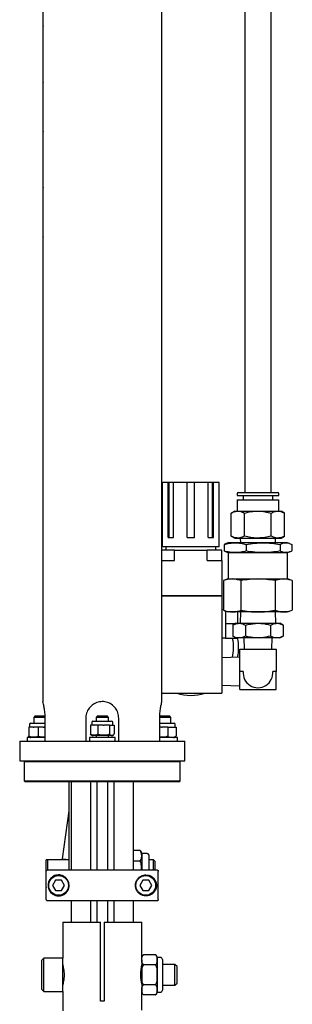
# Model space of a CAD drawing. Header units: inches. Extents: x 22 to 75, y 2 to 108.
# Tile 8 of 19: x 52.47 to 57.63, y 27.14 to 45.81. Entities that reach past the tile are written whole.
import ezdxf

# ---------------------------------------------------------------- set-up
doc = ezdxf.new("R2010")
doc.units = ezdxf.units.IN
doc.header["$MEASUREMENT"] = 0

msp = doc.modelspace()

# ---------------------------------------------------------------- linework, layer by layer
at = {"color": 7, "linetype": 'Continuous', "lineweight": 25}
for p, q in [((55.154, 32.874), (55.154, 46.893)), ((52.904, 46.628), (52.904, 45.69)), ((52.904, 45.69), (52.904, 44.628)), ((52.907, 45.69), (52.904, 45.69)), ((52.911, 45.69), (52.907, 45.69)), ((52.911, 44.672), (52.911, 45.646)), ((52.904, 44.628), (52.904, 43.69)), ((52.904, 44.628), (52.907, 44.628)), ((52.907, 44.628), (52.908, 44.623)), ((52.911, 44.628), (52.907, 44.628)), ((52.904, 43.69), (52.904, 42.628)), ((52.907, 43.69), (52.904, 43.69)), ((52.911, 43.69), (52.907, 43.69)), ((52.911, 42.672), (52.911, 43.646)), ((52.904, 42.628), (52.904, 41.69)), ((52.904, 42.628), (52.907, 42.628)), ((52.907, 42.628), (52.908, 42.623)), ((52.911, 42.628), (52.907, 42.628)), ((52.904, 41.69), (52.904, 40.628)), ((52.907, 41.69), (52.904, 41.69)), ((52.91, 41.69), (52.907, 41.69)), ((52.911, 40.672), (52.911, 41.646)), ((52.904, 40.628), (52.904, 32.874)), ((52.904, 40.628), (52.907, 40.628)), ((52.907, 40.628), (52.908, 40.623)), ((52.91, 40.628), (52.907, 40.628)), ((56.726, 38.98), (56.726, 36.846)), ((57.226, 36.846), (57.226, 38.98)), ((55.169, 35.993), (55.169, 37.033)), ((55.277, 37.033), (55.169, 37.033)), ((55.277, 35.993), (55.277, 37.033)), ((55.293, 37.033), (55.277, 37.033)), ((55.293, 35.993), (55.293, 37.033)), ((55.375, 37.033), (55.293, 37.033)), ((55.375, 35.993), (55.375, 37.033)), ((55.635, 37.033), (55.375, 37.033)), ((55.635, 35.993), (55.635, 37.033)), ((55.773, 37.033), (55.635, 37.033)), ((55.773, 35.993), (55.773, 37.033)), ((56.034, 37.033), (55.773, 37.033)), ((56.034, 35.993), (56.034, 37.033)), ((56.116, 37.033), (56.034, 37.033)), ((56.116, 35.993), (56.116, 37.033)), ((56.131, 37.033), (56.116, 37.033)), ((56.131, 35.993), (56.131, 37.033)), ((56.239, 37.033), (56.131, 37.033)), ((56.239, 35.993), (56.239, 37.033)), ((56.582, 36.826), (56.582, 36.787)), ((56.602, 36.846), (56.652, 36.846)), ((56.652, 36.846), (57.35, 36.846)), ((57.369, 36.787), (57.369, 36.826)), ((56.582, 36.787), (56.635, 36.787)), ((56.582, 36.708), (56.582, 36.492)), ((56.582, 36.708), (56.635, 36.708)), ((56.635, 36.787), (57.369, 36.787)), ((56.635, 36.708), (57.369, 36.708)), ((56.696, 36.787), (56.696, 36.708)), ((57.255, 36.708), (57.255, 36.787)), ((57.369, 36.492), (57.369, 36.708)), ((56.538, 36.492), (56.47, 36.453)), ((56.47, 36.019), (56.47, 36.453)), ((56.538, 36.492), (56.597, 36.492)), ((56.597, 36.492), (56.976, 36.492)), ((56.723, 36.019), (56.723, 36.453)), ((56.976, 36.492), (57.355, 36.492)), ((57.228, 36.019), (57.228, 36.453)), ((57.355, 36.492), (57.413, 36.492)), ((57.481, 36.453), (57.413, 36.492)), ((57.481, 36.019), (57.481, 36.453)), ((55.165, 35.993), (55.165, 35.812)), ((55.165, 35.993), (55.169, 35.993)), ((55.277, 35.993), (55.375, 35.993)), ((55.635, 35.993), (55.773, 35.993)), ((56.034, 35.993), (56.131, 35.993)), ((56.239, 35.993), (56.244, 35.993)), ((56.244, 35.812), (56.244, 35.993)), ((56.377, 35.877), (56.336, 35.86)), ((56.336, 35.86), (56.336, 35.735)), ((56.413, 35.891), (56.377, 35.878)), ((56.545, 35.891), (56.413, 35.891)), ((56.47, 36.019), (56.538, 35.98)), ((56.538, 35.98), (56.597, 35.98)), ((57.073, 35.891), (56.545, 35.891)), ((56.597, 35.98), (56.976, 35.98)), ((56.642, 35.98), (56.645, 35.891)), ((56.753, 35.86), (56.753, 35.735)), ((56.976, 35.98), (57.355, 35.98)), ((57.504, 35.891), (57.073, 35.891)), ((57.307, 35.891), (57.309, 35.98)), ((57.355, 35.98), (57.413, 35.98)), ((57.393, 35.86), (57.393, 35.735)), ((57.413, 35.98), (57.481, 36.019)), ((57.538, 35.891), (57.504, 35.891)), ((57.575, 35.878), (57.538, 35.891)), ((57.615, 35.86), (57.615, 35.735)), ((55.271, 35.753), (55.154, 35.753)), ((55.704, 35.812), (55.165, 35.812)), ((55.232, 35.812), (55.232, 35.753)), ((55.395, 35.753), (55.271, 35.753)), ((55.395, 35.556), (55.395, 35.753)), ((55.395, 35.753), (56.013, 35.753)), ((56.244, 35.812), (55.704, 35.812)), ((56.013, 35.556), (56.013, 35.753)), ((56.137, 35.753), (56.013, 35.753)), ((56.295, 35.753), (56.137, 35.753)), ((56.177, 35.753), (56.177, 35.812)), ((56.295, 35.556), (56.295, 35.753)), ((56.336, 35.735), (56.377, 35.718)), ((56.377, 35.717), (56.413, 35.704)), ((56.413, 35.704), (56.413, 35.204)), ((56.413, 35.704), (56.545, 35.704)), ((56.545, 35.704), (57.073, 35.704)), ((57.073, 35.704), (57.504, 35.704)), ((57.504, 35.704), (57.538, 35.704)), ((57.538, 35.704), (57.575, 35.717)), ((57.538, 35.204), (57.538, 35.704)), ((55.154, 35.556), (55.395, 35.556)), ((56.013, 35.556), (56.295, 35.556)), ((56.295, 35.556), (56.295, 34.891)), ((56.413, 35.204), (56.326, 35.173)), ((56.326, 35.173), (56.326, 34.61)), ((56.413, 35.204), (56.488, 35.204)), ((56.488, 35.204), (56.976, 35.204)), ((56.651, 35.173), (56.651, 34.61)), ((56.976, 35.204), (57.463, 35.204)), ((57.3, 35.173), (57.3, 34.61)), ((57.463, 35.204), (57.538, 35.204)), ((57.625, 35.173), (57.538, 35.204)), ((57.625, 35.173), (57.625, 34.61)), ((55.154, 34.891), (56.295, 34.891)), ((55.154, 34.887), (56.295, 34.887)), ((56.295, 34.891), (56.291, 34.887)), ((56.295, 34.887), (56.295, 33.036)), ((56.326, 34.624), (56.295, 34.622)), ((56.326, 34.61), (56.413, 34.579)), ((56.362, 34.597), (56.362, 34.355)), ((56.488, 34.579), (56.413, 34.579)), ((56.976, 34.579), (56.488, 34.579)), ((56.587, 34.579), (56.587, 34.364)), ((56.645, 34.579), (56.638, 34.364)), ((57.463, 34.579), (56.976, 34.579)), ((57.313, 34.364), (57.306, 34.579)), ((57.538, 34.579), (57.463, 34.579)), ((57.538, 34.579), (57.625, 34.61)), ((56.547, 34.355), (56.362, 34.355)), ((56.362, 34.355), (56.362, 34.074)), ((56.562, 34.364), (56.498, 34.327)), ((56.498, 34.327), (56.498, 34.122)), ((56.562, 34.364), (56.618, 34.364)), ((56.618, 34.364), (56.976, 34.364)), ((56.737, 34.327), (56.737, 34.122)), ((56.976, 34.364), (57.334, 34.364)), ((57.214, 34.327), (57.214, 34.122)), ((57.334, 34.364), (57.389, 34.364)), ((57.453, 34.327), (57.389, 34.364)), ((57.453, 34.327), (57.453, 34.122)), ((56.295, 34.089), (56.362, 34.085)), ((56.587, 34.074), (56.362, 34.074)), ((56.498, 34.122), (56.562, 34.085)), ((56.618, 34.085), (56.562, 34.085)), ((56.587, 34.085), (56.587, 34.074)), ((56.976, 34.085), (56.618, 34.085)), ((56.706, 34.085), (56.712, 33.87)), ((57.334, 34.085), (56.976, 34.085)), ((57.239, 33.87), (57.246, 34.085)), ((57.389, 34.085), (57.334, 34.085)), ((57.389, 34.085), (57.453, 34.122)), ((56.632, 33.45), (56.632, 33.87)), ((56.632, 33.87), (57.319, 33.87)), ((57.319, 33.87), (57.319, 33.45)), ((56.632, 33.72), (56.295, 33.707)), ((56.696, 33.45), (56.632, 33.45)), ((56.632, 33.106), (56.632, 33.45)), ((57.319, 33.45), (57.255, 33.45)), ((57.319, 33.106), (57.319, 33.45)), ((56.295, 33.193), (56.632, 33.18)), ((56.632, 33.106), (57.319, 33.106)), ((55.154, 33.036), (56.295, 33.036)), ((52.749, 32.599), (52.73, 32.579)), ((52.73, 32.579), (52.73, 32.472)), ((52.949, 32.579), (52.73, 32.579)), ((52.946, 32.599), (52.749, 32.599)), ((52.948, 32.128), (52.948, 32.565)), ((53.716, 32.565), (53.716, 32.128)), ((53.851, 32.509), (54.206, 32.509)), ((53.93, 32.599), (53.911, 32.579)), ((53.911, 32.579), (53.911, 32.509)), ((54.147, 32.579), (53.911, 32.579)), ((54.127, 32.599), (53.93, 32.599)), ((54.147, 32.579), (54.127, 32.599)), ((54.147, 32.509), (54.147, 32.579)), ((54.341, 32.128), (54.341, 32.565)), ((55.295, 32.579), (55.108, 32.579)), ((55.109, 32.565), (55.109, 32.128)), ((55.28, 32.599), (55.111, 32.599)), ((55.308, 32.599), (55.28, 32.599)), ((55.328, 32.579), (55.295, 32.579)), ((55.328, 32.579), (55.308, 32.599)), ((55.328, 32.472), (55.328, 32.579)), ((52.636, 32.394), (52.636, 32.226)), ((52.719, 32.394), (52.636, 32.394)), ((52.651, 32.452), (52.651, 32.394)), ((52.67, 32.472), (52.948, 32.472)), ((52.719, 32.394), (52.731, 32.394)), ((52.814, 32.394), (52.731, 32.394)), ((52.814, 32.394), (52.814, 32.226)), ((52.912, 32.394), (52.814, 32.394)), ((52.912, 32.394), (52.927, 32.394)), ((52.948, 32.394), (52.927, 32.394)), ((53.804, 32.431), (53.804, 32.264)), ((53.869, 32.431), (53.804, 32.431)), ((53.832, 32.49), (53.832, 32.431)), ((53.869, 32.431), (53.878, 32.431)), ((53.943, 32.431), (53.878, 32.431)), ((53.943, 32.431), (53.943, 32.264)), ((54.048, 32.431), (53.943, 32.431)), ((54.048, 32.431), (54.063, 32.431)), ((54.168, 32.431), (54.063, 32.431)), ((54.168, 32.431), (54.168, 32.264)), ((54.168, 32.431), (54.208, 32.431)), ((54.208, 32.431), (54.214, 32.431)), ((54.214, 32.431), (54.254, 32.431)), ((54.226, 32.431), (54.226, 32.49)), ((54.254, 32.431), (54.254, 32.264)), ((55.109, 32.472), (55.387, 32.472)), ((55.15, 32.394), (55.109, 32.394)), ((55.15, 32.394), (55.165, 32.394)), ((55.267, 32.394), (55.165, 32.394)), ((55.267, 32.394), (55.342, 32.394)), ((55.267, 32.394), (55.267, 32.226)), ((55.342, 32.394), (55.353, 32.394)), ((55.353, 32.394), (55.429, 32.394)), ((55.407, 32.394), (55.407, 32.452)), ((55.429, 32.394), (55.429, 32.226)), ((52.466, 32.128), (52.466, 31.753)), ((52.466, 32.128), (55.591, 32.128)), ((52.606, 32.197), (52.606, 32.128)), ((52.948, 32.197), (52.606, 32.197)), ((53.788, 32.197), (53.788, 32.128)), ((54.231, 32.197), (53.788, 32.197)), ((53.816, 32.25), (53.804, 32.264)), ((54.052, 32.234), (53.858, 32.234)), ((53.911, 32.234), (53.911, 32.197)), ((54.199, 32.234), (54.052, 32.234)), ((54.147, 32.197), (54.147, 32.234)), ((54.27, 32.197), (54.231, 32.197)), ((54.27, 32.128), (54.27, 32.197)), ((55.433, 32.197), (55.109, 32.197)), ((55.451, 32.197), (55.433, 32.197)), ((55.451, 32.128), (55.451, 32.197)), ((55.591, 31.753), (55.591, 32.128)), ((52.466, 31.753), (55.591, 31.753)), ((52.567, 31.753), (52.552, 31.738)), ((55.505, 31.738), (55.49, 31.753)), ((52.552, 31.738), (52.552, 31.374)), ((54.029, 31.738), (52.552, 31.738)), ((55.505, 31.738), (54.029, 31.738)), ((55.505, 31.374), (55.505, 31.738)), ((52.552, 31.374), (52.567, 31.359)), ((52.552, 31.374), (54.029, 31.374)), ((54.029, 31.359), (52.567, 31.359)), ((53.404, 31.28), (53.404, 31.359)), ((53.404, 29.687), (53.404, 31.28)), ((53.438, 31.359), (53.438, 29.687)), ((53.81, 29.687), (53.81, 31.359)), ((53.923, 31.359), (53.923, 29.687)), ((54.029, 31.374), (55.505, 31.374)), ((55.49, 31.359), (54.029, 31.359)), ((54.134, 29.687), (54.134, 31.359)), ((54.247, 31.359), (54.247, 29.687)), ((54.619, 29.687), (54.619, 31.359)), ((55.49, 31.359), (55.505, 31.374)), ((53.275, 29.899), (53.403, 30.808)), ((53.275, 29.899), (53.399, 29.882)), ((53.399, 29.882), (53.404, 29.918)), ((54.749, 30.052), (54.619, 30.052)), ((54.878, 29.999), (54.779, 29.999)), ((54.779, 29.999), (54.779, 29.687)), ((54.908, 29.969), (54.908, 29.687)), ((52.966, 29.358), (52.966, 29.874)), ((52.997, 29.874), (52.966, 29.874)), ((52.997, 29.687), (52.997, 29.874)), ((53.404, 29.874), (52.997, 29.874)), ((54.749, 29.853), (54.619, 29.853)), ((54.997, 29.874), (54.908, 29.874)), ((55.029, 29.843), (54.997, 29.874)), ((54.997, 29.687), (54.997, 29.874)), ((55.029, 29.687), (55.029, 29.843)), ((52.969, 29.126), (52.969, 29.658)), ((52.999, 29.687), (55.059, 29.687)), ((55.088, 29.126), (55.088, 29.658)), ((52.966, 29.358), (52.969, 29.355)), ((53.145, 29.49), (53.088, 29.392)), ((53.088, 29.392), (53.145, 29.294)), ((53.259, 29.49), (53.145, 29.49)), ((53.316, 29.392), (53.259, 29.49)), ((53.259, 29.294), (53.316, 29.392)), ((54.794, 29.49), (54.737, 29.392)), ((54.737, 29.392), (54.794, 29.294)), ((54.908, 29.49), (54.794, 29.49)), ((54.964, 29.392), (54.908, 29.49)), ((54.908, 29.294), (54.964, 29.392)), ((53.145, 29.294), (53.259, 29.294)), ((54.794, 29.294), (54.908, 29.294)), ((55.059, 29.097), (52.999, 29.097)), ((53.438, 29.097), (53.438, 28.696)), ((53.81, 28.696), (53.81, 29.097)), ((53.923, 29.097), (53.923, 28.696)), ((54.134, 28.696), (54.134, 29.097)), ((54.247, 29.097), (54.247, 28.696)), ((54.619, 28.696), (54.619, 29.097)), ((53.279, 28.696), (53.279, 28.011)), ((53.279, 28.696), (53.994, 28.696)), ((53.994, 27.196), (53.994, 28.696)), ((54.064, 28.696), (54.064, 27.196)), ((54.064, 28.696), (54.779, 28.696)), ((54.779, 28.026), (54.779, 28.696)), ((54.779, 27.982), (54.779, 28.026)), ((54.816, 28.077), (54.811, 28.075)), ((55.031, 28.077), (54.817, 28.077)), ((55.034, 28.076), (55.031, 28.077)), ((55.127, 28.026), (55.069, 28.026)), ((55.069, 28.026), (55.069, 27.982)), ((52.924, 28.011), (52.885, 27.972)), ((52.885, 27.42), (52.885, 27.972)), ((53.279, 28.011), (52.924, 28.011)), ((52.924, 27.381), (52.924, 28.011)), ((53.279, 27.381), (53.279, 28.011)), ((54.779, 27.893), (54.778, 27.893)), ((54.779, 27.982), (54.779, 27.696)), ((55.031, 27.886), (54.817, 27.886)), ((55.069, 27.982), (55.069, 27.696)), ((55.167, 27.986), (55.167, 27.406)), ((55.405, 27.893), (55.167, 27.893)), ((55.444, 27.854), (55.405, 27.893)), ((55.405, 27.499), (55.405, 27.893)), ((55.444, 27.539), (55.444, 27.854)), ((54.779, 27.696), (54.779, 27.41)), ((55.069, 27.696), (55.069, 27.41)), ((54.778, 27.499), (54.779, 27.499)), ((55.031, 27.506), (54.817, 27.506)), ((55.167, 27.499), (55.405, 27.499)), ((55.405, 27.499), (55.444, 27.539)), ((52.885, 27.42), (52.924, 27.381)), ((52.924, 27.381), (53.279, 27.381)), ((53.279, 27.381), (53.279, 27.011)), ((54.779, 27.41), (54.779, 27.366)), ((54.779, 27.026), (54.779, 27.366)), ((54.814, 27.316), (54.816, 27.315)), ((55.031, 27.315), (54.817, 27.315)), ((55.031, 27.315), (55.035, 27.317)), ((55.069, 27.41), (55.069, 27.366)), ((55.069, 27.366), (55.127, 27.366)), ((54.064, 27.196), (53.994, 27.196))]:
    msp.add_line(p, q, dxfattribs=at)
for centre in [(53.202, 29.392), (54.851, 29.392)]:
    msp.add_circle(centre, 0.187, dxfattribs=at)
for centre, radius, start, end in [((56.602, 36.826), 0.0197, 90, 180), ((57.35, 36.826), 0.0197, 0, 90), ((55.704, 33.903), 0.81, 346.5726, 12.2241), ((55.704, 33.903), 0.906, 348.2667, 11.5818), ((56.976, 33.421), 0.281, 174.1328, 5.8672), ((55.704, 33.903), 0.906, 252.8902, 287.1098), ((53.851, 32.49), 0.0197, 90, 180), ((54.206, 32.49), 0.0197, 0, 90), ((52.67, 32.452), 0.0197, 90, 180), ((55.387, 32.452), 0.0197, 0, 90), ((52.677, 32.267), 0.07, 245.1985, 270), ((53.858, 32.304), 0.07, 232.2884, 270), ((54.199, 32.304), 0.07, 270, 307.7895), ((55.38, 32.267), 0.07, 270, 298.8317), ((53.279, 30.825), 0.125, 352, 0), ((54.649, 29.969), 0.13, 0, 39.6543), ((54.878, 29.969), 0.03, 0, 90), ((53.202, 29.392), 0.197, 126.5991, 233.4009), ((54.851, 29.392), 0.197, 308.3526, 51.6474), ((54.832, 28.026), 0.0533, 126.3039, 180), ((55.016, 28.026), 0.0533, 360, 54.6473), ((55.127, 27.986), 0.0394, 0, 90), ((55.515, 27.696), 0.762, 164.9051, 194.8917), ((54.832, 27.366), 0.0533, 180, 218.6919), ((55.016, 27.366), 0.0533, 308.7573, 360), ((55.127, 27.406), 0.0394, 270, 360)]:
    msp.add_arc(centre, radius, start, end, dxfattribs=at)
for points, knots in [([(56.726, 59.355), (56.726, 59.25), (56.726, 59.047), (56.726, 58.756), (56.726, 58.488), (56.726, 58.242), (56.726, 58.015), (56.726, 57.806), (56.726, 57.613), (56.726, 57.406), (56.726, 57.19), (56.726, 56.969), (56.726, 56.775), (56.726, 56.47), (56.726, 56.035), (56.726, 55.422), (56.726, 54.753), (56.726, 54.032), (56.726, 53.098), (56.726, 51.958), (56.726, 50.621), (56.726, 49.45), (56.726, 48.446), (56.726, 47.604), (56.726, 46.763), (56.726, 45.922), (56.726, 45.08), (56.726, 44.397), (56.726, 43.875), (56.726, 43.514), (56.726, 43.162), (56.726, 42.824), (56.726, 42.508), (56.726, 42.243), (56.726, 42.01), (56.726, 41.79), (56.726, 41.534), (56.726, 41.237), (56.726, 40.954), (56.726, 40.692), (56.726, 40.46), (56.726, 40.209), (56.726, 39.936), (56.726, 39.641), (56.726, 39.319), (56.726, 39.096), (56.726, 38.98)], [0, 0, 0, 0, 0.015423, 0.029598, 0.042634, 0.05463, 0.065676, 0.075851, 0.085228, 0.09387, 0.106101, 0.116845, 0.126255, 0.134457, 0.161543, 0.189966, 0.224313, 0.259565, 0.295888, 0.361693, 0.427578, 0.493397, 0.535222, 0.576974, 0.618731, 0.660499, 0.702139, 0.743403, 0.761185, 0.778783, 0.79631, 0.812835, 0.828163, 0.842629, 0.851627, 0.862274, 0.87471, 0.88912, 0.905751, 0.916173, 0.927462, 0.939695, 0.952959, 0.967355, 0.982993, 1, 1, 1, 1]), ([(57.226, 38.98), (57.226, 39.093), (57.226, 39.309), (57.226, 39.62), (57.226, 39.904), (57.226, 40.165), (57.226, 40.404), (57.226, 40.623), (57.226, 40.844), (57.226, 41.066), (57.226, 41.285), (57.226, 41.477), (57.226, 41.785), (57.226, 42.229), (57.226, 42.855), (57.226, 43.535), (57.226, 44.263), (57.226, 45.083), (57.226, 45.991), (57.226, 46.982), (57.226, 47.973), (57.226, 48.971), (57.226, 49.981), (57.226, 51), (57.226, 52.021), (57.226, 53.041), (57.226, 53.824), (57.226, 54.368), (57.226, 54.674), (57.226, 54.976), (57.226, 55.267), (57.226, 55.543), (57.226, 55.801), (57.226, 56.018), (57.226, 56.207), (57.226, 56.38), (57.226, 56.578), (57.226, 56.803), (57.226, 57.059), (57.226, 57.336), (57.226, 57.635), (57.226, 57.959), (57.226, 58.239), (57.226, 58.465), (57.226, 58.627), (57.226, 58.797), (57.226, 58.975), (57.226, 59.162), (57.226, 59.29), (57.226, 59.355)], [0, 0, 0, 0, 0.016519, 0.031638, 0.045483, 0.058167, 0.069791, 0.080441, 0.090194, 0.102258, 0.112895, 0.122223, 0.130338, 0.158109, 0.187106, 0.222055, 0.257564, 0.293798, 0.342911, 0.392112, 0.441317, 0.490555, 0.5408, 0.591086, 0.64138, 0.691657, 0.741402, 0.756592, 0.771526, 0.786388, 0.800861, 0.814289, 0.826758, 0.838768, 0.846063, 0.854462, 0.864061, 0.874988, 0.887405, 0.901514, 0.915526, 0.931247, 0.948916, 0.956452, 0.964351, 0.972633, 0.98132, 0.990434, 1, 1, 1, 1]), ([(52.908, 45.696), (52.908, 45.695), (52.908, 45.694), (52.907, 45.691), (52.907, 45.69)], [0, 0, 0, 0, 0.6467, 1, 1, 1, 1]), ([(52.911, 45.646), (52.911, 45.647), (52.912, 45.651), (52.912, 45.657), (52.912, 45.666), (52.912, 45.675), (52.911, 45.685), (52.91, 45.692), (52.909, 45.696), (52.909, 45.696), (52.909, 45.696)], [0, 0, 0, 0, 0.043229, 0.195632, 0.290506, 0.441657, 0.592789, 0.744483, 0.897172, 1, 1, 1, 1]), ([(52.909, 44.622), (52.909, 44.622), (52.909, 44.621), (52.91, 44.623), (52.911, 44.628), (52.912, 44.636), (52.912, 44.645), (52.912, 44.654), (52.912, 44.663), (52.911, 44.669), (52.911, 44.672)], [0, 0, 0, 0, 0.002856, 0.155848, 0.30922, 0.462439, 0.614878, 0.709773, 0.86096, 1, 1, 1, 1]), ([(52.908, 43.696), (52.908, 43.695), (52.908, 43.694), (52.907, 43.691), (52.907, 43.69)], [0, 0, 0, 0, 0.6467, 1, 1, 1, 1]), ([(52.911, 43.646), (52.911, 43.647), (52.912, 43.651), (52.912, 43.657), (52.912, 43.666), (52.912, 43.675), (52.911, 43.685), (52.91, 43.692), (52.909, 43.696), (52.909, 43.696), (52.909, 43.696)], [0, 0, 0, 0, 0.043229, 0.195632, 0.290506, 0.441657, 0.592789, 0.744483, 0.897172, 1, 1, 1, 1]), ([(52.909, 42.622), (52.909, 42.622), (52.909, 42.621), (52.91, 42.623), (52.911, 42.628), (52.912, 42.636), (52.912, 42.645), (52.912, 42.654), (52.912, 42.663), (52.911, 42.669), (52.911, 42.672)], [0, 0, 0, 0, 0.002856, 0.155848, 0.30922, 0.462439, 0.614878, 0.709773, 0.86096, 1, 1, 1, 1]), ([(52.911, 41.646), (52.911, 41.649), (52.912, 41.655), (52.912, 41.666), (52.912, 41.676), (52.911, 41.685), (52.91, 41.692), (52.909, 41.696), (52.908, 41.697), (52.908, 41.694), (52.907, 41.691), (52.907, 41.69)], [0, 0, 0, 0, 0.117654, 0.235327, 0.3526, 0.469912, 0.587843, 0.706538, 0.825666, 0.944732, 1, 1, 1, 1]), ([(52.909, 40.622), (52.909, 40.622), (52.909, 40.621), (52.91, 40.623), (52.911, 40.629), (52.912, 40.637), (52.912, 40.647), (52.912, 40.658), (52.912, 40.666), (52.911, 40.67), (52.911, 40.672)], [0, 0, 0, 0, 0.017819, 0.170895, 0.324314, 0.477515, 0.629887, 0.781271, 0.932183, 1, 1, 1, 1]), ([(56.47, 36.453), (56.481, 36.459), (56.522, 36.481), (56.565, 36.487), (56.597, 36.492)], [0, 0, 0, 0, 0.257551, 1, 1, 1, 1]), ([(56.597, 36.492), (56.608, 36.491), (56.651, 36.489), (56.693, 36.468), (56.723, 36.453)], [0, 0, 0, 0, 0.268634, 1, 1, 1, 1]), ([(56.723, 36.453), (56.764, 36.464), (56.847, 36.486), (56.932, 36.49), (56.976, 36.492)], [0, 0, 0, 0, 0.495458, 1, 1, 1, 1]), ([(56.976, 36.492), (56.982, 36.492), (57.027, 36.491), (57.112, 36.483), (57.189, 36.463), (57.228, 36.453)], [0, 0, 0, 0, 0.070097, 0.530788, 1, 1, 1, 1]), ([(57.228, 36.453), (57.249, 36.464), (57.29, 36.486), (57.333, 36.49), (57.355, 36.492)], [0, 0, 0, 0, 0.495458, 1, 1, 1, 1]), ([(57.355, 36.492), (57.358, 36.492), (57.38, 36.491), (57.423, 36.483), (57.461, 36.463), (57.481, 36.453)], [0, 0, 0, 0, 0.070097, 0.530788, 1, 1, 1, 1]), ([(56.336, 35.86), (56.37, 35.869), (56.44, 35.887), (56.51, 35.89), (56.545, 35.891)], [0, 0, 0, 0, 0.498161, 1, 1, 1, 1]), ([(56.597, 35.98), (56.565, 35.984), (56.522, 35.99), (56.481, 36.013), (56.47, 36.019)], [0, 0, 0, 0, 0.742449, 1, 1, 1, 1]), ([(56.545, 35.891), (56.58, 35.89), (56.65, 35.887), (56.719, 35.869), (56.753, 35.86)], [0, 0, 0, 0, 0.497839, 1, 1, 1, 1]), ([(56.723, 36.019), (56.693, 36.004), (56.651, 35.983), (56.608, 35.981), (56.597, 35.98)], [0, 0, 0, 0, 0.731366, 1, 1, 1, 1]), ([(56.976, 35.98), (56.97, 35.98), (56.924, 35.98), (56.839, 35.989), (56.762, 36.009), (56.723, 36.019)], [0, 0, 0, 0, 0.070097, 0.530788, 1, 1, 1, 1]), ([(56.753, 35.86), (56.806, 35.869), (56.912, 35.887), (57.019, 35.89), (57.073, 35.891)], [0, 0, 0, 0, 0.498161, 1, 1, 1, 1]), ([(57.228, 36.019), (57.187, 36.008), (57.104, 35.986), (57.019, 35.982), (56.976, 35.98)], [0, 0, 0, 0, 0.495458, 1, 1, 1, 1]), ([(57.073, 35.891), (57.127, 35.89), (57.234, 35.887), (57.34, 35.869), (57.393, 35.86)], [0, 0, 0, 0, 0.497839, 1, 1, 1, 1]), ([(57.355, 35.98), (57.352, 35.98), (57.329, 35.98), (57.286, 35.989), (57.248, 36.009), (57.228, 36.019)], [0, 0, 0, 0, 0.070097, 0.530788, 1, 1, 1, 1]), ([(57.481, 36.019), (57.46, 36.008), (57.419, 35.986), (57.376, 35.982), (57.355, 35.98)], [0, 0, 0, 0, 0.495458, 1, 1, 1, 1]), ([(57.393, 35.86), (57.411, 35.869), (57.448, 35.887), (57.485, 35.89), (57.504, 35.891)], [0, 0, 0, 0, 0.498161, 1, 1, 1, 1]), ([(57.504, 35.891), (57.523, 35.89), (57.56, 35.887), (57.597, 35.869), (57.615, 35.86)], [0, 0, 0, 0, 0.497839, 1, 1, 1, 1]), ([(56.545, 35.704), (56.51, 35.705), (56.44, 35.709), (56.371, 35.726), (56.336, 35.735)], [0, 0, 0, 0, 0.497839, 1, 1, 1, 1]), ([(56.753, 35.735), (56.719, 35.726), (56.65, 35.709), (56.58, 35.705), (56.545, 35.704)], [0, 0, 0, 0, 0.498161, 1, 1, 1, 1]), ([(57.073, 35.704), (57.02, 35.705), (56.913, 35.709), (56.807, 35.726), (56.753, 35.735)], [0, 0, 0, 0, 0.497839, 1, 1, 1, 1]), ([(57.393, 35.735), (57.34, 35.726), (57.234, 35.709), (57.127, 35.705), (57.073, 35.704)], [0, 0, 0, 0, 0.498161, 1, 1, 1, 1]), ([(57.504, 35.704), (57.486, 35.705), (57.448, 35.709), (57.412, 35.726), (57.393, 35.735)], [0, 0, 0, 0, 0.497839, 1, 1, 1, 1]), ([(57.615, 35.735), (57.597, 35.726), (57.56, 35.709), (57.523, 35.705), (57.504, 35.704)], [0, 0, 0, 0, 0.498161, 1, 1, 1, 1]), ([(56.488, 35.204), (56.448, 35.2), (56.393, 35.196), (56.34, 35.177), (56.326, 35.173)], [0, 0, 0, 0, 0.747013, 1, 1, 1, 1]), ([(56.651, 35.173), (56.651, 35.173), (56.624, 35.182), (56.57, 35.199), (56.516, 35.202), (56.488, 35.204)], [0, 0, 0, 0, 0.003908, 0.500132, 1, 1, 1, 1]), ([(56.976, 35.204), (56.921, 35.202), (56.812, 35.199), (56.705, 35.182), (56.651, 35.173)], [0, 0, 0, 0, 0.497839, 1, 1, 1, 1]), ([(57.3, 35.173), (57.247, 35.181), (57.139, 35.199), (57.03, 35.202), (56.976, 35.204)], [0, 0, 0, 0, 0.498161, 1, 1, 1, 1]), ([(57.463, 35.204), (57.436, 35.202), (57.381, 35.199), (57.327, 35.182), (57.3, 35.173)], [0, 0, 0, 0, 0.497839, 1, 1, 1, 1]), ([(57.625, 35.173), (57.598, 35.181), (57.545, 35.199), (57.49, 35.202), (57.463, 35.204)], [0, 0, 0, 0, 0.498161, 1, 1, 1, 1]), ([(56.326, 34.61), (56.34, 34.605), (56.393, 34.587), (56.448, 34.582), (56.488, 34.579)], [0, 0, 0, 0, 0.252987, 1, 1, 1, 1]), ([(56.488, 34.579), (56.515, 34.581), (56.57, 34.584), (56.624, 34.6), (56.651, 34.61), (56.651, 34.61)], [0, 0, 0, 0, 0.495907, 0.996092, 1, 1, 1, 1]), ([(56.651, 34.61), (56.704, 34.601), (56.812, 34.584), (56.921, 34.58), (56.976, 34.579)], [0, 0, 0, 0, 0.498161, 1, 1, 1, 1]), ([(56.976, 34.579), (57.03, 34.58), (57.139, 34.584), (57.246, 34.601), (57.3, 34.61)], [0, 0, 0, 0, 0.497839, 1, 1, 1, 1]), ([(57.3, 34.61), (57.327, 34.601), (57.381, 34.584), (57.435, 34.58), (57.463, 34.579)], [0, 0, 0, 0, 0.498161, 1, 1, 1, 1]), ([(57.463, 34.579), (57.49, 34.58), (57.544, 34.584), (57.598, 34.601), (57.625, 34.61)], [0, 0, 0, 0, 0.497839, 1, 1, 1, 1]), ([(56.498, 34.327), (56.518, 34.338), (56.557, 34.358), (56.597, 34.362), (56.618, 34.364)], [0, 0, 0, 0, 0.495458, 1, 1, 1, 1]), ([(56.618, 34.364), (56.62, 34.364), (56.642, 34.364), (56.682, 34.356), (56.719, 34.337), (56.737, 34.327)], [0, 0, 0, 0, 0.070095, 0.530787, 1, 1, 1, 1]), ([(56.737, 34.327), (56.753, 34.332), (56.831, 34.354), (56.912, 34.36), (56.976, 34.364)], [0, 0, 0, 0, 0.210093, 1, 1, 1, 1]), ([(56.976, 34.364), (56.994, 34.364), (57.075, 34.362), (57.154, 34.342), (57.214, 34.327)], [0, 0, 0, 0, 0.231136, 1, 1, 1, 1]), ([(57.214, 34.327), (57.234, 34.338), (57.273, 34.358), (57.313, 34.362), (57.334, 34.364)], [0, 0, 0, 0, 0.495458, 1, 1, 1, 1]), ([(57.334, 34.364), (57.337, 34.364), (57.358, 34.364), (57.398, 34.356), (57.435, 34.337), (57.453, 34.327)], [0, 0, 0, 0, 0.070095, 0.530787, 1, 1, 1, 1]), ([(56.618, 34.085), (56.615, 34.085), (56.593, 34.085), (56.553, 34.093), (56.516, 34.112), (56.498, 34.122)], [0, 0, 0, 0, 0.070095, 0.530787, 1, 1, 1, 1]), ([(56.737, 34.122), (56.717, 34.111), (56.678, 34.09), (56.638, 34.087), (56.618, 34.085)], [0, 0, 0, 0, 0.495458, 1, 1, 1, 1]), ([(56.976, 34.085), (56.912, 34.089), (56.831, 34.095), (56.753, 34.117), (56.737, 34.122)], [0, 0, 0, 0, 0.789907, 1, 1, 1, 1]), ([(57.214, 34.122), (57.154, 34.106), (57.075, 34.087), (56.994, 34.085), (56.976, 34.085)], [0, 0, 0, 0, 0.768864, 1, 1, 1, 1]), ([(57.334, 34.085), (57.331, 34.085), (57.309, 34.085), (57.269, 34.093), (57.233, 34.112), (57.214, 34.122)], [0, 0, 0, 0, 0.070095, 0.530787, 1, 1, 1, 1]), ([(57.453, 34.122), (57.434, 34.111), (57.395, 34.09), (57.354, 34.087), (57.334, 34.085)], [0, 0, 0, 0, 0.495458, 1, 1, 1, 1]), ([(52.948, 32.565), (52.947, 32.599), (52.945, 32.668), (52.931, 32.76), (52.916, 32.831), (52.905, 32.873), (52.905, 32.874), (52.905, 32.874)], [0, 0, 0, 0, 0.209146, 0.418092, 0.632177, 0.84993, 1, 1, 1, 1]), ([(54.341, 32.565), (54.338, 32.6), (54.331, 32.668), (54.28, 32.76), (54.203, 32.832), (54.105, 32.875), (53.999, 32.882), (53.898, 32.855), (53.811, 32.797), (53.747, 32.713), (53.719, 32.63), (53.717, 32.58), (53.716, 32.565)], [0, 0, 0, 0, 0.104518, 0.208936, 0.315922, 0.424742, 0.530847, 0.634074, 0.738417, 0.846223, 0.95476, 1, 1, 1, 1]), ([(55.153, 32.874), (55.153, 32.875), (55.154, 32.88), (55.147, 32.853), (55.134, 32.798), (55.118, 32.713), (55.11, 32.63), (55.11, 32.58), (55.109, 32.565)], [0, 0, 0, 0, 0.062186, 0.268531, 0.477109, 0.692608, 0.909568, 1, 1, 1, 1]), ([(52.649, 32.204), (52.646, 32.205), (52.642, 32.206), (52.638, 32.219), (52.636, 32.226)], [0, 0, 0, 0, 0.476701, 1, 1, 1, 1]), ([(52.814, 32.226), (52.805, 32.22), (52.776, 32.201), (52.725, 32.201), (52.673, 32.203), (52.647, 32.219), (52.636, 32.226)], [0, 0, 0, 0, 0.151484, 0.539047, 0.80482, 1, 1, 1, 1]), ([(52.948, 32.205), (52.939, 32.204), (52.907, 32.199), (52.866, 32.204), (52.83, 32.215), (52.818, 32.223), (52.814, 32.226)], [0, 0, 0, 0, 0.20781, 0.689654, 0.884869, 1, 1, 1, 1]), ([(53.943, 32.264), (53.937, 32.258), (53.913, 32.239), (53.873, 32.239), (53.832, 32.241), (53.812, 32.257), (53.804, 32.264)], [0, 0, 0, 0, 0.151484, 0.539047, 0.80482, 1, 1, 1, 1]), ([(54.168, 32.264), (54.168, 32.263), (54.158, 32.257), (54.122, 32.242), (54.059, 32.238), (53.999, 32.242), (53.961, 32.253), (53.948, 32.261), (53.943, 32.264)], [0, 0, 0, 0, 0.006376, 0.149683, 0.499614, 0.80397, 0.927278, 1, 1, 1, 1]), ([(54.168, 32.264), (54.172, 32.258), (54.186, 32.239), (54.211, 32.239), (54.236, 32.241), (54.249, 32.257), (54.254, 32.264)], [0, 0, 0, 0, 0.151484, 0.539047, 0.80482, 1, 1, 1, 1]), ([(55.267, 32.226), (55.266, 32.226), (55.257, 32.219), (55.222, 32.204), (55.168, 32.199), (55.125, 32.204), (55.109, 32.206)], [0, 0, 0, 0, 0.008956, 0.210268, 0.701834, 1, 1, 1, 1]), ([(55.267, 32.226), (55.274, 32.22), (55.301, 32.201), (55.348, 32.201), (55.396, 32.203), (55.419, 32.219), (55.429, 32.226)], [0, 0, 0, 0, 0.151484, 0.539047, 0.80482, 1, 1, 1, 1]), ([(55.413, 32.206), (55.415, 32.207), (55.42, 32.208), (55.425, 32.219), (55.429, 32.226)], [0, 0, 0, 0, 0.30744, 1, 1, 1, 1]), ([(54.749, 29.853), (54.751, 29.856), (54.762, 29.871), (54.772, 29.899), (54.775, 29.93), (54.775, 29.966), (54.775, 30.005), (54.757, 30.037), (54.749, 30.052)], [0, 0, 0, 0, 0.046419, 0.235036, 0.424703, 0.500271, 0.773565, 1, 1, 1, 1]), ([(54.771, 29.687), (54.772, 29.712), (54.774, 29.768), (54.758, 29.823), (54.749, 29.853)], [0, 0, 0, 0, 0.433419, 1, 1, 1, 1]), ([(52.969, 29.658), (52.969, 29.661), (52.97, 29.668), (52.975, 29.677), (52.983, 29.683), (52.991, 29.687), (52.997, 29.687), (52.999, 29.687)], [0, 0, 0, 0, 0.21382, 0.427629, 0.641742, 0.85651, 1, 1, 1, 1]), ([(53.202, 29.591), (53.216, 29.591), (53.244, 29.589), (53.292, 29.572), (53.34, 29.54), (53.38, 29.489), (53.401, 29.43), (53.403, 29.369), (53.388, 29.314), (53.361, 29.267), (53.316, 29.224), (53.248, 29.192), (53.176, 29.19), (53.114, 29.21), (53.07, 29.24), (53.035, 29.279), (53.015, 29.318), (53.005, 29.355), (53.003, 29.38), (53.002, 29.4), (53.004, 29.422), (53.012, 29.458), (53.031, 29.498), (53.062, 29.538), (53.103, 29.567), (53.149, 29.587), (53.184, 29.59), (53.202, 29.591)], [0, 0, 0, 0, 0.037047, 0.074011, 0.118851, 0.156347, 0.194056, 0.226689, 0.257289, 0.288902, 0.324141, 0.377771, 0.454623, 0.511698, 0.568847, 0.621329, 0.673342, 0.694875, 0.706201, 0.717623, 0.727688, 0.745198, 0.794175, 0.847892, 0.901655, 0.950864, 1, 1, 1, 1]), ([(54.856, 29.591), (54.841, 29.591), (54.813, 29.589), (54.765, 29.572), (54.718, 29.54), (54.678, 29.489), (54.656, 29.43), (54.655, 29.369), (54.669, 29.314), (54.697, 29.267), (54.741, 29.224), (54.809, 29.192), (54.882, 29.19), (54.943, 29.21), (54.988, 29.24), (55.022, 29.279), (55.043, 29.318), (55.052, 29.355), (55.055, 29.38), (55.055, 29.4), (55.053, 29.422), (55.045, 29.458), (55.027, 29.498), (54.995, 29.538), (54.955, 29.567), (54.909, 29.587), (54.873, 29.59), (54.856, 29.591)], [0, 0, 0, 0, 0.037047, 0.074011, 0.118851, 0.156347, 0.194056, 0.226689, 0.257289, 0.288902, 0.324141, 0.377771, 0.454623, 0.511698, 0.568847, 0.621329, 0.673342, 0.694875, 0.706201, 0.717623, 0.727688, 0.745198, 0.794175, 0.847892, 0.901655, 0.950864, 1, 1, 1, 1]), ([(55.059, 29.687), (55.062, 29.687), (55.069, 29.686), (55.078, 29.681), (55.084, 29.674), (55.088, 29.665), (55.088, 29.66), (55.088, 29.658)], [0, 0, 0, 0, 0.21559, 0.431193, 0.646447, 0.861022, 1, 1, 1, 1]), ([(52.999, 29.097), (52.995, 29.097), (52.989, 29.098), (52.98, 29.103), (52.973, 29.11), (52.97, 29.119), (52.969, 29.124), (52.969, 29.126)], [0, 0, 0, 0, 0.21559, 0.431193, 0.646447, 0.861022, 1, 1, 1, 1]), ([(55.088, 29.126), (55.088, 29.123), (55.087, 29.116), (55.082, 29.108), (55.075, 29.101), (55.066, 29.097), (55.061, 29.097), (55.059, 29.097)], [0, 0, 0, 0, 0.21382, 0.427629, 0.641742, 0.85651, 1, 1, 1, 1]), ([(54.779, 27.982), (54.778, 27.999), (54.777, 28.026), (54.788, 28.057), (54.803, 28.071), (54.813, 28.076), (54.816, 28.077), (54.817, 28.077)], [0, 0, 0, 0, 0.532584, 0.800577, 0.935246, 0.994216, 1, 1, 1, 1]), ([(55.069, 27.982), (55.069, 27.999), (55.07, 28.026), (55.06, 28.057), (55.045, 28.071), (55.035, 28.076), (55.031, 28.077), (55.031, 28.077)], [0, 0, 0, 0, 0.532584, 0.800577, 0.935246, 0.994216, 1, 1, 1, 1]), ([(53.279, 27.893), (53.279, 27.892), (53.28, 27.89), (53.287, 27.861), (53.296, 27.814), (53.304, 27.756), (53.305, 27.715), (53.305, 27.696)], [0, 0, 0, 0, 0.180792, 0.388264, 0.601235, 0.818694, 1, 1, 1, 1]), ([(54.817, 27.886), (54.814, 27.888), (54.805, 27.891), (54.792, 27.902), (54.776, 27.933), (54.778, 27.961), (54.779, 27.982)], [0, 0, 0, 0, 0.058856, 0.165692, 0.374647, 1, 1, 1, 1]), ([(54.779, 27.696), (54.779, 27.703), (54.779, 27.731), (54.779, 27.782), (54.784, 27.834), (54.798, 27.867), (54.808, 27.88), (54.815, 27.885), (54.817, 27.886)], [0, 0, 0, 0, 0.099457, 0.428508, 0.757342, 0.873681, 0.960848, 1, 1, 1, 1]), ([(55.031, 27.886), (55.034, 27.888), (55.043, 27.891), (55.056, 27.902), (55.071, 27.933), (55.07, 27.961), (55.069, 27.982)], [0, 0, 0, 0, 0.058856, 0.165692, 0.374647, 1, 1, 1, 1]), ([(55.069, 27.696), (55.069, 27.703), (55.069, 27.731), (55.069, 27.782), (55.064, 27.834), (55.05, 27.867), (55.04, 27.88), (55.033, 27.885), (55.031, 27.886)], [0, 0, 0, 0, 0.099457, 0.428508, 0.757342, 0.873681, 0.960848, 1, 1, 1, 1]), ([(53.305, 27.696), (53.305, 27.674), (53.304, 27.63), (53.295, 27.572), (53.286, 27.527), (53.28, 27.5), (53.279, 27.5), (53.279, 27.5)], [0, 0, 0, 0, 0.209676, 0.41917, 0.633335, 0.850807, 1, 1, 1, 1]), ([(54.817, 27.506), (54.812, 27.51), (54.8, 27.519), (54.784, 27.556), (54.778, 27.617), (54.779, 27.669), (54.779, 27.696)], [0, 0, 0, 0, 0.090007, 0.224488, 0.591125, 1, 1, 1, 1]), ([(55.031, 27.506), (55.036, 27.51), (55.047, 27.519), (55.064, 27.556), (55.069, 27.617), (55.069, 27.669), (55.069, 27.696)], [0, 0, 0, 0, 0.090007, 0.224488, 0.591125, 1, 1, 1, 1]), ([(54.779, 27.41), (54.779, 27.414), (54.779, 27.428), (54.779, 27.453), (54.784, 27.479), (54.798, 27.496), (54.808, 27.503), (54.815, 27.505), (54.817, 27.506)], [0, 0, 0, 0, 0.099457, 0.428508, 0.757342, 0.873681, 0.960848, 1, 1, 1, 1]), ([(55.069, 27.41), (55.069, 27.414), (55.069, 27.428), (55.069, 27.453), (55.064, 27.479), (55.05, 27.496), (55.04, 27.503), (55.033, 27.505), (55.031, 27.506)], [0, 0, 0, 0, 0.099457, 0.428508, 0.757342, 0.873681, 0.960848, 1, 1, 1, 1]), ([(54.817, 27.315), (54.812, 27.317), (54.8, 27.322), (54.784, 27.341), (54.778, 27.371), (54.779, 27.397), (54.779, 27.41)], [0, 0, 0, 0, 0.090007, 0.224488, 0.591125, 1, 1, 1, 1]), ([(55.031, 27.315), (55.036, 27.317), (55.047, 27.322), (55.064, 27.341), (55.069, 27.371), (55.069, 27.397), (55.069, 27.41)], [0, 0, 0, 0, 0.090007, 0.224488, 0.591125, 1, 1, 1, 1])]:
    msp.add_open_spline(points, degree=3, knots=knots, dxfattribs=at)

doc.saveas('drawing.dxf')
